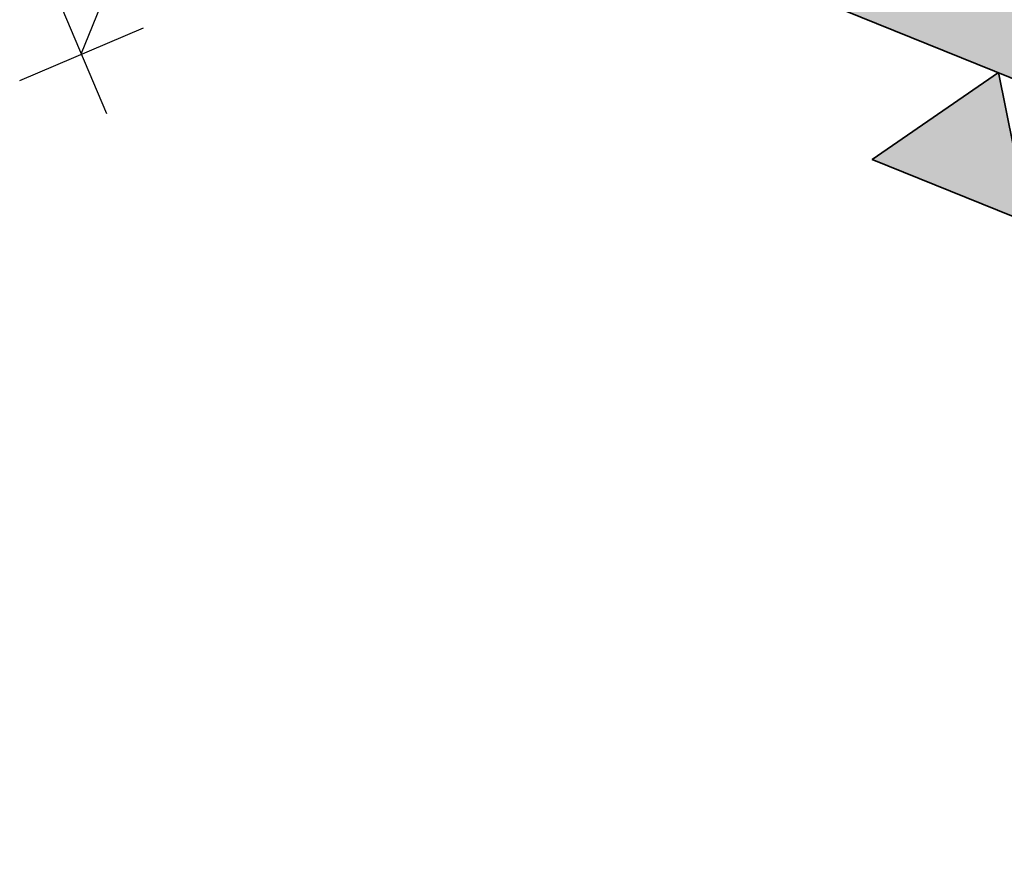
# Model space of a CAD drawing. Header units: millimetres. Extents: x -526411 to -400573, y 47353 to 130199.
# Tile 61 of 256: x -488173 to -486817, y 69709 to 70865. Entities that reach past the tile are written whole.
import ezdxf

# ---------------------------------------------------------------- set-up
doc = ezdxf.new("R2010")
doc.units = ezdxf.units.MM
for name, color, linetype, lineweight in [('01_ALGEMEEN', 7, 'Continuous', 18), ('65_BRANDWEERSYMBOLEN', 7, 'Continuous', 18), ('m-pg-03_AI_dwg', 8, 'Continuous', 18)]:
    doc.layers.add(name, color=color, linetype=linetype, lineweight=lineweight)

# ---------------------------------------------------------------- blocks, each defined once
blk = doc.blocks.new('m-pg-03_AI_dwg_block 27-638995-3e Verdieping - Percelen telling LI')
at = {"layer": '01_ALGEMEEN', "color": 253, "lineweight": 25}
blk.add_line((-908.053, -676.483), (-977.54, -648.409), dxfattribs=at)
blk = doc.blocks.new('m-pg-03_AI_dwg_block 1196-640164-3e Verdieping - Percelen telling LI')
at = {"layer": '01_ALGEMEEN', "color": 253, "lineweight": 25}
blk.add_line((-1006.264, -661.787), (-998.586, -658.525), dxfattribs=at)
blk = doc.blocks.new('m-pg-03_AI_dwg_block 1197-640165-3e Verdieping - Percelen telling LI')
at = {"layer": '01_ALGEMEEN', "color": 253, "lineweight": 25}
blk.add_line((-1000.86, -663.857), (-1004.001, -656.452), dxfattribs=at)
blk = doc.blocks.new('m-pg-03_AI_dwg_block 1204-640172-3e Verdieping - Percelen telling LI')
at = {"layer": '01_ALGEMEEN', "color": 253, "lineweight": 25}
blk.add_line((-1002.425, -660.095), (-984.84, -616.573), dxfattribs=at)
blk = doc.blocks.new('m-pg-03_AI_dwg_block 1509-640477-3e Verdieping - Percelen telling LI')
at = {"layer": '01_ALGEMEEN', "color": 53, "lineweight": 35}
blk.add_line((-870.477, -691.66), (-977.543, -648.398), dxfattribs=at)
blk = doc.blocks.new('m-pg-03_AI_dwg_block 1510-640478-3e Verdieping - Percelen telling LI')
at = {"layer": '01_ALGEMEEN'}
blk.add_hatch(color=10, dxfattribs=at).paths.add_polyline_path([(-824.865, -710.091), (-821.997, -702.994), (-977.748, -640.059), (-980.616, -647.156), (-830.981, -707.62)], flags=0)
at = {"layer": '01_ALGEMEEN', "color": 133}
blk.add_line((-870.477, -691.66), (-977.543, -648.398), dxfattribs=at)
blk = doc.blocks.new('m-pg-03_AI_dwg_block 1511-640479-3e Verdieping - Percelen telling LI')
at = {"layer": '01_ALGEMEEN', "color": 133}
blk.add_line((-870.477, -691.66), (-977.543, -648.398), dxfattribs=at)
blk = doc.blocks.new('m-pg-03_AI_dwg_block 2-641149-3e Verdieping - Percelen telling LI')
for name in ['m-pg-03_AI_dwg_block 1204-640172-3e Verdieping - Percelen telling LI', 'm-pg-03_AI_dwg_block 1509-640477-3e Verdieping - Percelen telling LI', 'm-pg-03_AI_dwg_block 1510-640478-3e Verdieping - Percelen telling LI', 'm-pg-03_AI_dwg_block 27-638995-3e Verdieping - Percelen telling LI', 'm-pg-03_AI_dwg_block 1511-640479-3e Verdieping - Percelen telling LI', 'm-pg-03_AI_dwg_block 1197-640165-3e Verdieping - Percelen telling LI', 'm-pg-03_AI_dwg_block 1196-640164-3e Verdieping - Percelen telling LI']:
    blk.add_blockref(name, (0, 0))
blk = doc.blocks.new('m-pg-03_AI_dwg_block 7899-646867-3e Verdieping - Percelen telling LI')
at = {"layer": '65_BRANDWEERSYMBOLEN', "color": 53, "lineweight": 35, "flags": 128}
blk.add_lwpolyline([(-945.611, -661.293), (-953.429, -666.672), (-943.719, -670.594)], close=True, dxfattribs=at)
blk = doc.blocks.new('m-pg-03_AI_dwg_block 7900-646868-3e Verdieping - Percelen telling LI')
at = {"layer": '65_BRANDWEERSYMBOLEN'}
blk.add_hatch(color=10, dxfattribs=at).paths.add_polyline_path([(-943.719, -670.594), (-945.611, -661.293), (-953.429, -666.672)], flags=0)
at = {"layer": '65_BRANDWEERSYMBOLEN', "color": 133, "flags": 128}
blk.add_lwpolyline([(-945.611, -661.293), (-953.429, -666.672), (-943.719, -670.594)], close=True, dxfattribs=at)
blk = doc.blocks.new('m-pg-03_AI_dwg_block 7898-646869-3e Verdieping - Percelen telling LI')
for name in ['m-pg-03_AI_dwg_block 7899-646867-3e Verdieping - Percelen telling LI', 'm-pg-03_AI_dwg_block 7900-646868-3e Verdieping - Percelen telling LI']:
    blk.add_blockref(name, (0, 0))
blk = doc.blocks.new('m-pg-03_AI_dwg-638970-3e Verdieping - Percelen telling LI')
for name in ['m-pg-03_AI_dwg_block 2-641149-3e Verdieping - Percelen telling LI', 'm-pg-03_AI_dwg_block 7898-646869-3e Verdieping - Percelen telling LI']:
    blk.add_blockref(name, (0, 0))

msp = doc.modelspace()

# ---------------------------------------------------------------- block references
at = {"layer": 'm-pg-03_AI_dwg', "color": 133, "xscale": 22.2068924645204, "yscale": 22.2068924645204, "zscale": 22.2068924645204}
msp.add_blockref('m-pg-03_AI_dwg-638970-3e Verdieping - Percelen telling LI', (-465826.5, 85478), dxfattribs=at)

doc.saveas('drawing.dxf')
